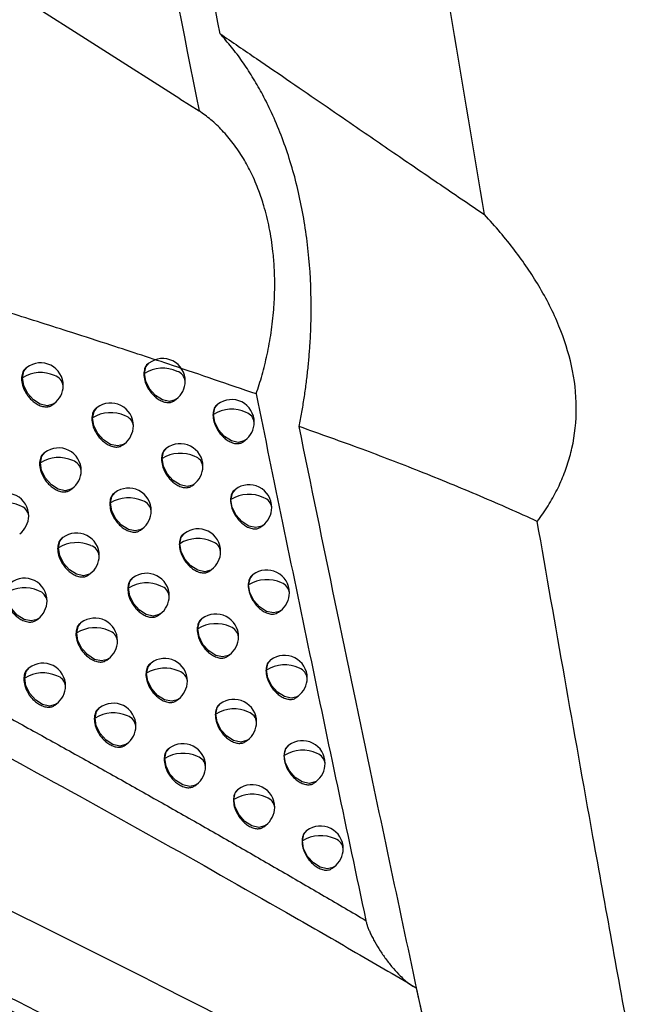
# Model space of a CAD drawing. Header units: millimetres. Extents: x 25 to 1229, y -261 to 1180.
# Tile 30 of 224: x 941 to 955, y -73 to -51. Entities that reach past the tile are written whole.
import ezdxf

# ---------------------------------------------------------------- set-up
doc = ezdxf.new("R2010")
doc.units = ezdxf.units.MM

msp = doc.modelspace()

# ---------------------------------------------------------------- linework, layer by layer
at = {"color": 7, "linetype": 'Continuous', "lineweight": 25}
for p, q in [((944.436, -53.231), (925.387, -41.12)), ((944.435, -53.232), (944.858, -53.5)), ((941.056, -59.17), (941.033, -59.188)), ((943.751, -59.074), (943.732, -59.088)), ((940.936, -59.413), (940.956, -59.398)), ((943.638, -59.311), (943.651, -59.301)), ((941.623, -59.996), (941.659, -59.968)), ((942.606, -60.057), (942.585, -60.073)), ((944.313, -59.903), (944.354, -59.872)), ((945.274, -59.981), (945.257, -59.994)), ((945.164, -60.216), (945.173, -60.208)), ((942.489, -60.297), (942.505, -60.285)), ((943.17, -60.885), (943.208, -60.856)), ((945.833, -60.812), (945.876, -60.779)), ((941.453, -61.049), (941.43, -61.066)), ((944.141, -60.955), (944.122, -60.969)), ((941.334, -61.291), (941.353, -61.276)), ((944.027, -61.192), (944.04, -61.183)), ((944.702, -61.785), (944.743, -61.754)), ((942.019, -61.875), (942.056, -61.847)), ((943, -61.938), (942.98, -61.954)), ((945.661, -61.864), (945.645, -61.877)), ((942.884, -62.177), (942.9, -62.165)), ((945.551, -62.098), (945.561, -62.092)), ((946.22, -62.695), (946.264, -62.662)), ((943.564, -62.766), (943.603, -62.736)), ((944.533, -62.838), (944.515, -62.852)), ((941.853, -62.929), (941.831, -62.946)), ((944.42, -63.074), (944.432, -63.065)), ((941.734, -63.17), (941.753, -63.156)), ((942.418, -63.755), (942.456, -63.727)), ((945.094, -63.667), (945.135, -63.636)), ((946.051, -63.748), (946.035, -63.76)), ((943.398, -63.82), (943.377, -63.835)), ((945.942, -63.982), (945.95, -63.976)), ((943.282, -64.058), (943.297, -64.047)), ((943.96, -64.648), (944, -64.618)), ((946.609, -64.58), (946.653, -64.546)), ((941.267, -64.752), (941.303, -64.726)), ((942.256, -64.81), (942.234, -64.826)), ((944.928, -64.721), (944.91, -64.735)), ((942.137, -65.051), (942.155, -65.037)), ((944.816, -64.957), (944.827, -64.948)), ((942.821, -65.636), (942.858, -65.608)), ((943.798, -65.702), (943.778, -65.717)), ((945.488, -65.551), (945.53, -65.519)), ((946.444, -65.633), (946.428, -65.645)), ((941.108, -65.807), (941.084, -65.825)), ((943.683, -65.941), (943.697, -65.93)), ((946.335, -65.867), (946.343, -65.861)), ((940.987, -66.05), (941.008, -66.035)), ((941.008, -66.035), (941.008, -66.034)), ((944.36, -66.531), (944.4, -66.501)), ((947.001, -66.466), (947.046, -66.431)), ((941.675, -66.633), (941.71, -66.605)), ((942.661, -66.692), (942.639, -66.708)), ((945.326, -66.606), (945.308, -66.619)), ((942.543, -66.932), (942.561, -66.919)), ((945.214, -66.841), (945.225, -66.833)), ((945.886, -67.436), (945.928, -67.404)), ((943.225, -67.518), (943.264, -67.49)), ((944.201, -67.586), (944.181, -67.601)), ((946.84, -67.519), (946.824, -67.531)), ((944.086, -67.824), (944.1, -67.813)), ((946.732, -67.752), (946.739, -67.747)), ((947.397, -68.352), (947.442, -68.317)), ((944.763, -68.415), (944.803, -68.384)), ((945.726, -68.491), (945.709, -68.504)), ((945.615, -68.726), (945.626, -68.718)), ((946.286, -69.321), (946.329, -69.289)), ((947.238, -69.406), (947.223, -69.417)), ((947.131, -69.639), (947.138, -69.633)), ((947.795, -70.239), (947.841, -70.204))]:
    msp.add_line(p, q, dxfattribs=at)
at = {"color": 7, "linetype": 'Continuous', "lineweight": 25, "flags": 128}
for points in [[(940.956, -59.397), (940.989, -59.253), (941.056, -59.17)], [(943.651, -59.301), (943.684, -59.156), (943.751, -59.074)], [(940.956, -59.398), (940.956, -59.398), (940.956, -59.398), (940.956, -59.398), (940.956, -59.397), (940.956, -59.397), (940.956, -59.397), (940.956, -59.397), (940.956, -59.397)], [(941.659, -59.968), (941.638, -59.983), (941.507, -60.016), (941.352, -59.982), (941.199, -59.885), (941.07, -59.739), (940.985, -59.568), (940.956, -59.398)], [(944.354, -59.872), (944.333, -59.886), (944.201, -59.92), (944.047, -59.885), (943.894, -59.788), (943.765, -59.643), (943.68, -59.472), (943.651, -59.301)], [(942.505, -60.284), (942.538, -60.14), (942.606, -60.057)], [(945.173, -60.208), (945.206, -60.064), (945.274, -59.981)], [(945.876, -60.779), (945.855, -60.793), (945.724, -60.827), (945.57, -60.793), (945.417, -60.695), (945.287, -60.55), (945.202, -60.379), (945.173, -60.208)], [(942.505, -60.285), (942.505, -60.285), (942.505, -60.285), (942.505, -60.285), (942.505, -60.285), (942.505, -60.284), (942.505, -60.284), (942.505, -60.284), (942.505, -60.284)], [(943.208, -60.856), (943.187, -60.87), (943.056, -60.903), (942.902, -60.869), (942.748, -60.772), (942.619, -60.626), (942.534, -60.455), (942.505, -60.285)], [(941.353, -61.276), (941.386, -61.131), (941.453, -61.049)], [(944.04, -61.182), (944.073, -61.038), (944.141, -60.955)], [(941.353, -61.276), (941.353, -61.276), (941.353, -61.276), (941.353, -61.276), (941.353, -61.276), (941.353, -61.276), (941.353, -61.276), (941.353, -61.276), (941.353, -61.276)], [(942.056, -61.847), (942.035, -61.861), (941.903, -61.895), (941.749, -61.86), (941.596, -61.763), (941.467, -61.618), (941.382, -61.447), (941.353, -61.276)], [(944.743, -61.754), (944.722, -61.768), (944.591, -61.801), (944.437, -61.767), (944.283, -61.67), (944.154, -61.524), (944.069, -61.353), (944.04, -61.183)], [(942.9, -62.165), (942.932, -62.02), (943, -61.938)], [(945.561, -62.091), (945.593, -61.947), (945.661, -61.864)], [(943.603, -62.736), (943.582, -62.75), (943.45, -62.784), (943.296, -62.749), (943.143, -62.652), (943.014, -62.507), (942.928, -62.336), (942.9, -62.165)], [(946.264, -62.662), (946.242, -62.677), (946.111, -62.71), (945.957, -62.676), (945.804, -62.578), (945.674, -62.433), (945.589, -62.262), (945.561, -62.092)], [(944.432, -63.065), (944.465, -62.92), (944.533, -62.838)], [(941.753, -63.156), (941.785, -63.011), (941.853, -62.929)], [(945.135, -63.636), (945.114, -63.65), (944.983, -63.684), (944.829, -63.649), (944.675, -63.552), (944.546, -63.407), (944.461, -63.236), (944.432, -63.065)], [(941.753, -63.156), (941.753, -63.156), (941.753, -63.156), (941.753, -63.156), (941.753, -63.156), (941.753, -63.156), (941.753, -63.156), (941.753, -63.156), (941.753, -63.156)], [(942.456, -63.727), (942.435, -63.741), (942.303, -63.775), (942.149, -63.74), (941.996, -63.643), (941.867, -63.498), (941.781, -63.327), (941.753, -63.156)], [(945.95, -63.975), (945.983, -63.831), (946.051, -63.748)], [(943.297, -64.047), (943.33, -63.902), (943.398, -63.82)], [(946.653, -64.546), (946.632, -64.561), (946.501, -64.594), (946.347, -64.56), (946.194, -64.462), (946.064, -64.317), (945.979, -64.146), (945.95, -63.976)], [(941.303, -64.726), (941.282, -64.74), (941.15, -64.773), (940.996, -64.739), (940.843, -64.642), (940.713, -64.497), (940.628, -64.326), (940.6, -64.155)], [(944, -64.618), (943.979, -64.632), (943.847, -64.665), (943.693, -64.631), (943.54, -64.534), (943.411, -64.389), (943.326, -64.218), (943.297, -64.047)], [(942.155, -65.037), (942.188, -64.892), (942.256, -64.81)], [(944.827, -64.948), (944.86, -64.804), (944.928, -64.721)], [(942.155, -65.037), (942.155, -65.037), (942.155, -65.037), (942.155, -65.037), (942.155, -65.037), (942.155, -65.037), (942.155, -65.037), (942.155, -65.037), (942.155, -65.037)], [(942.858, -65.608), (942.837, -65.622), (942.706, -65.655), (942.552, -65.621), (942.398, -65.524), (942.269, -65.379), (942.184, -65.208), (942.155, -65.037)], [(945.53, -65.519), (945.509, -65.533), (945.378, -65.567), (945.224, -65.533), (945.07, -65.435), (944.941, -65.29), (944.856, -65.119), (944.827, -64.948)], [(943.697, -65.929), (943.73, -65.785), (943.798, -65.702)], [(946.343, -65.86), (946.376, -65.716), (946.444, -65.633)], [(941.008, -66.034), (941.04, -65.89), (941.108, -65.807)], [(944.4, -66.501), (944.379, -66.515), (944.248, -66.548), (944.093, -66.514), (943.94, -66.417), (943.811, -66.271), (943.726, -66.1), (943.697, -65.93)], [(947.046, -66.431), (947.025, -66.446), (946.894, -66.479), (946.74, -66.445), (946.586, -66.347), (946.457, -66.202), (946.372, -66.031), (946.343, -65.861)], [(941.71, -66.605), (941.69, -66.62), (941.558, -66.653), (941.404, -66.619), (941.251, -66.522), (941.121, -66.376), (941.036, -66.205), (941.008, -66.035)], [(942.561, -66.919), (942.593, -66.774), (942.661, -66.692)], [(945.225, -66.833), (945.258, -66.688), (945.326, -66.606)], [(942.561, -66.919), (942.561, -66.919), (942.561, -66.919), (942.561, -66.919), (942.561, -66.919), (942.561, -66.919), (942.561, -66.919), (942.561, -66.919), (942.561, -66.919)], [(943.264, -67.49), (943.243, -67.504), (943.111, -67.537), (942.957, -67.503), (942.804, -67.406), (942.675, -67.261), (942.589, -67.09), (942.561, -66.919)], [(945.928, -67.404), (945.907, -67.418), (945.776, -67.451), (945.621, -67.417), (945.468, -67.32), (945.339, -67.175), (945.254, -67.004), (945.225, -66.833)], [(944.1, -67.813), (944.133, -67.668), (944.201, -67.586)], [(946.739, -67.746), (946.772, -67.602), (946.84, -67.519)], [(944.803, -68.384), (944.782, -68.398), (944.651, -68.432), (944.496, -68.397), (944.343, -68.3), (944.214, -68.155), (944.129, -67.984), (944.1, -67.813)], [(947.442, -68.317), (947.421, -68.331), (947.29, -68.365), (947.135, -68.331), (946.982, -68.233), (946.853, -68.088), (946.768, -67.917), (946.739, -67.747)], [(945.626, -68.718), (945.658, -68.573), (945.726, -68.491)], [(946.329, -69.289), (946.308, -69.303), (946.176, -69.337), (946.022, -69.302), (945.869, -69.205), (945.74, -69.06), (945.654, -68.889), (945.626, -68.718)], [(947.138, -69.633), (947.171, -69.488), (947.238, -69.406)], [(947.841, -70.204), (947.82, -70.218), (947.688, -70.252), (947.534, -70.217), (947.381, -70.12), (947.252, -69.975), (947.166, -69.804), (947.138, -69.633)]]:
    msp.add_lwpolyline(points, dxfattribs=at)
at = {"color": 7, "linetype": 'Continuous', "lineweight": 25}
for centre, radius, start, end in [((941.358, -59.569), 0.5, 359.4302, 127.0492), ((944.053, -59.944), 0.758, 65.1021, 122.0614), ((944.053, -59.473), 0.5, 359.5096, 127.0492), ((941.358, -60.043), 0.76, 65.8651, 121.9201), ((941.592, -59.605), 0.267, 6.5241, 73.3501), ((944.072, -59.307), 0.421, 179.2355, 179.2705), ((944.292, -59.505), 0.262, 6.0982, 72.078), ((941.358, -59.569), 0.5, 307.0492, 359.4302), ((944.053, -59.473), 0.5, 307.0492, 359.5096), ((942.907, -60.456), 0.5, 359.468, 127.0492), ((945.575, -60.38), 0.5, 359.5656, 127.0492), ((942.908, -60.928), 0.759, 65.4507, 121.9895), ((943.144, -60.49), 0.264, 6.2892, 72.6654), ((945.576, -60.849), 0.757, 64.683, 122.1558), ((945.594, -60.214), 0.421, 179.2333, 179.2705), ((945.817, -60.411), 0.259, 5.876, 71.3622), ((942.907, -60.456), 0.5, 307.0492, 359.468), ((945.575, -60.38), 0.5, 307.0492, 359.5656), ((944.442, -61.354), 0.5, 359.5152, 127.0492), ((941.755, -61.448), 0.5, 359.4338, 127.0492), ((944.443, -61.825), 0.758, 65.0371, 122.0718), ((944.682, -61.386), 0.262, 6.0626, 71.9695), ((941.755, -61.921), 0.76, 65.7891, 121.9281), ((941.99, -61.483), 0.267, 6.4801, 73.2273), ((944.461, -61.188), 0.421, 179.2348, 179.2705), ((944.442, -61.354), 0.5, 307.0492, 359.5152), ((941.755, -61.448), 0.5, 307.0492, 359.4338), ((945.962, -62.263), 0.5, 359.5721, 127.0492), ((940.596, -62.448), 0.5, 359.4064, 127.0492), ((943.302, -62.337), 0.5, 359.4727, 127.0492), ((945.963, -62.732), 0.757, 64.6243, 122.1672), ((940.596, -62.922), 0.761, 66.1176, 121.8767), ((940.829, -62.484), 0.269, 6.67, 73.7648), ((943.302, -62.809), 0.759, 65.3808, 121.9989), ((943.321, -62.171), 0.421, 179.238, 179.2705), ((943.539, -62.37), 0.264, 6.2499, 72.5504), ((945.981, -62.097), 0.421, 179.233, 179.2705), ((946.204, -62.294), 0.259, 5.8451, 71.2622), ((943.302, -62.337), 0.5, 307.0492, 359.4727), ((945.962, -62.263), 0.5, 307.0492, 359.5721), ((940.596, -62.448), 0.5, 307.0492, 359.4064), ((942.154, -63.328), 0.5, 359.4376, 127.0492), ((944.834, -63.237), 0.5, 359.5209, 127.0492), ((942.155, -63.801), 0.76, 65.7144, 121.9364), ((944.835, -63.707), 0.758, 64.9733, 122.0823), ((944.853, -63.07), 0.421, 179.2342, 179.2705), ((945.074, -63.269), 0.261, 6.0279, 71.8627), ((942.39, -63.363), 0.266, 6.4371, 73.1063), ((944.834, -63.237), 0.5, 307.0492, 359.5209), ((942.154, -63.328), 0.5, 307.0492, 359.4376), ((943.699, -64.219), 0.5, 359.4777, 127.0492), ((946.352, -64.147), 0.5, 359.5787, 127.0492), ((941.001, -64.327), 0.5, 359.4092, 127.0492), ((943.699, -64.69), 0.759, 65.3121, 122.0085), ((946.353, -64.616), 0.757, 64.5665, 122.1786), ((946.371, -63.981), 0.421, 179.2328, 179.2705), ((946.595, -64.177), 0.259, 5.8149, 71.1638), ((941.001, -64.801), 0.761, 66.0384, 121.8837), ((941.235, -64.363), 0.268, 6.6234, 73.6382), ((943.718, -64.052), 0.421, 179.2371, 179.2705), ((943.937, -64.252), 0.263, 6.2114, 72.4372), ((946.352, -64.147), 0.5, 307.0492, 359.5787), ((941.001, -64.327), 0.5, 307.0492, 359.4092), ((943.699, -64.219), 0.5, 307.0492, 359.4777), ((945.229, -65.12), 0.5, 359.5269, 127.0492), ((942.557, -65.209), 0.5, 359.4417, 127.0492), ((945.23, -65.59), 0.758, 64.9106, 122.0931), ((942.557, -65.682), 0.76, 65.6411, 121.9449), ((942.793, -65.243), 0.266, 6.395, 72.987), ((945.248, -64.954), 0.421, 179.2336, 179.2705), ((945.469, -65.152), 0.261, 5.9939, 71.7574), ((942.557, -65.209), 0.5, 307.0492, 359.4417), ((945.229, -65.12), 0.5, 307.0492, 359.5269), ((941.409, -66.206), 0.5, 359.4124, 127.0492), ((944.099, -66.101), 0.5, 359.4828, 127.0492), ((946.745, -66.032), 0.5, 359.5855, 127.0492), ((941.409, -66.68), 0.761, 65.9606, 121.8911), ((944.099, -66.573), 0.759, 65.2446, 122.0183), ((944.118, -65.935), 0.421, 179.2362, 179.2705), ((944.337, -66.134), 0.263, 6.1738, 72.3255), ((946.746, -66.5), 0.756, 64.5099, 122.1903), ((946.764, -65.866), 0.421, 179.2326, 179.2705), ((946.988, -66.062), 0.258, 5.7855, 71.0668), ((941.643, -66.242), 0.268, 6.5778, 73.5133), ((944.099, -66.101), 0.5, 307.0492, 359.4828), ((946.745, -66.032), 0.5, 307.0492, 359.5855), ((941.409, -66.206), 0.5, 307.0492, 359.4124), ((945.627, -67.005), 0.5, 359.5329, 127.0492), ((942.963, -67.563), 0.76, 65.5691, 121.9538), ((942.962, -67.091), 0.5, 359.446, 127.0492), ((945.628, -67.474), 0.758, 64.849, 122.104), ((945.868, -67.036), 0.261, 5.9608, 71.6537), ((943.199, -67.125), 0.265, 6.3538, 72.8694), ((945.646, -66.838), 0.421, 179.2331, 179.2705), ((945.627, -67.005), 0.5, 307.0492, 359.5329), ((942.962, -67.091), 0.5, 307.0492, 359.446), ((947.141, -67.918), 0.5, 359.5924, 127.0492), ((944.502, -67.985), 0.5, 359.4881, 127.0492), ((947.142, -68.386), 0.756, 64.4542, 122.202), ((944.502, -68.456), 0.759, 65.1784, 122.0284), ((944.521, -67.819), 0.421, 179.2354, 179.2705), ((944.741, -68.018), 0.263, 6.1371, 72.2155), ((947.16, -67.752), 0.421, 179.2325, 179.2705), ((947.384, -67.948), 0.258, 5.7567, 70.9713), ((944.502, -67.985), 0.5, 307.0492, 359.4881), ((947.141, -67.918), 0.5, 307.0492, 359.5924), ((946.027, -68.89), 0.5, 359.5392, 127.0492), ((946.028, -69.359), 0.757, 64.7885, 122.1151), ((946.046, -68.724), 0.421, 179.2327, 179.2705), ((946.269, -68.921), 0.26, 5.9285, 71.5515), ((946.027, -68.89), 0.5, 307.0492, 359.5392), ((947.54, -69.805), 0.5, 359.5994, 127.0492), ((947.541, -70.273), 0.756, 64.3995, 122.2139), ((947.559, -69.639), 0.421, 179.2324, 179.2705), ((947.783, -69.834), 0.258, 5.7287, 70.8772), ((947.54, -69.805), 0.5, 307.0492, 359.5994)]:
    msp.add_arc(centre, radius, start, end, dxfattribs=at)
for points in [[(952.096, -32.173), (984.48, -50.619), (1016.865, -69.093), (1049.248, -87.614)], [(942.819, -43.029), (943.483, -46.513), (944.163, -50.004), (944.858, -53.5)], [(945.321, -51.793), (944.803, -49.174), (944.294, -46.558), (943.793, -43.944)], [(951.16, -55.792), (950.683, -52.973), (950.215, -50.158), (949.755, -47.345)], [(950.351, -76.164), (940.891, -71.054), (930.914, -66.357), (920.486, -62.104)], [(942.985, -74.554), (935.816, -70.845), (928.375, -67.379), (920.663, -64.157)]]:
    msp.add_open_spline(points, degree=3, dxfattribs=at)
for points, knots in [([(1049.003, -88.145), (1044.145, -85.362), (1034.218, -79.675), (1019.008, -70.972), (1003.162, -61.911), (986.679, -52.494), (969.56, -42.719), (957.934, -36.088), (952.016, -32.711)], [0, 0, 0, 0, 0.150278, 0.307111, 0.4705, 0.640444, 0.816944, 1, 1, 1, 1]), ([(947.066, -60.476), (947.086, -60.371), (947.127, -60.162), (947.179, -59.849), (947.223, -59.535), (947.26, -59.222), (947.29, -58.91), (947.311, -58.598), (947.326, -58.287), (947.339, -57.667), (947.304, -56.749), (947.134, -55.577), (946.848, -54.474), (946.527, -53.662), (946.243, -53.099), (946.036, -52.741), (945.814, -52.404), (945.577, -52.086), (945.406, -51.891), (945.321, -51.793)], [0, 0, 0, 0, 0.031321, 0.06254, 0.09369, 0.124806, 0.155921, 0.18707, 0.218285, 0.249602, 0.374508, 0.499443, 0.624473, 0.749584, 0.799792, 0.849797, 0.899738, 0.949759, 1, 1, 1, 1]), ([(945.321, -51.793), (945.589, -51.977), (946.113, -52.334), (946.872, -52.855), (947.585, -53.345), (948.385, -53.895), (949.268, -54.501), (950.232, -55.161), (950.856, -55.585), (951.16, -55.792)], [0, 0, 0, 0, 0.13576, 0.264367, 0.385789, 0.499995, 0.674192, 0.840873, 1, 1, 1, 1]), ([(946.117, -59.756), (946.14, -59.688), (946.187, -59.548), (946.25, -59.333), (946.309, -59.11), (946.362, -58.88), (946.41, -58.642), (946.45, -58.397), (946.484, -58.146), (946.514, -57.829), (946.533, -57.431), (946.525, -57.002), (946.487, -56.543), (946.416, -56.083), (946.306, -55.638), (946.172, -55.238), (946.022, -54.886), (945.832, -54.535), (945.618, -54.217), (945.376, -53.931), (945.124, -53.691), (944.946, -53.562), (944.858, -53.5)], [0, 0, 0, 0, 0.0283251, 0.057484, 0.0874779, 0.1183079, 0.1499757, 0.1824838, 0.2158365, 0.2500267, 0.3088003, 0.3754221, 0.4245843, 0.5000111, 0.5726232, 0.6254266, 0.6902326, 0.7499967, 0.8167994, 0.8806942, 0.9417773, 1, 1, 1, 1]), ([(946.117, -59.756), (945.504, -59.545), (944.443, -59.18), (943.082, -58.732), (941.888, -58.347), (940.689, -57.966), (939.347, -57.546), (937.977, -57.123), (935.746, -56.44), (932.854, -55.568), (930.383, -54.813), (929.288, -54.478)], [0, 0, 0, 0, 0.115311, 0.199345, 0.251878, 0.334658, 0.41794, 0.494388, 0.580053, 0.813794, 1, 1, 1, 1]), ([(952.325, -62.573), (952.366, -62.516), (952.449, -62.403), (952.563, -62.229), (952.667, -62.053), (952.762, -61.875), (952.847, -61.694), (952.923, -61.511), (952.989, -61.327), (953.045, -61.141), (953.149, -60.726), (953.22, -60.055), (953.113, -59.14), (952.822, -58.232), (952.459, -57.516), (952.108, -56.966), (951.825, -56.572), (951.509, -56.178), (951.278, -55.922), (951.16, -55.792)], [0, 0, 0, 0, 0.029127, 0.057857, 0.086222, 0.114255, 0.141988, 0.169455, 0.196691, 0.22373, 0.250608, 0.37479, 0.500547, 0.622066, 0.750892, 0.810056, 0.871229, 0.934513, 1, 1, 1, 1]), ([(943.733, -59.09), (943.73, -59.092), (943.693, -59.114), (943.65, -59.185), (943.642, -59.272), (943.638, -59.311)], [0, 0, 0, 0, 0.0605521, 0.5716951, 1, 1, 1, 1]), ([(941.034, -59.189), (941.031, -59.191), (940.993, -59.213), (940.95, -59.285), (940.94, -59.373), (940.936, -59.413)], [0, 0, 0, 0, 0.0510555, 0.5645553, 1, 1, 1, 1]), ([(943.638, -59.311), (943.641, -59.36), (943.65, -59.461), (943.711, -59.602), (943.784, -59.711), (943.853, -59.789), (943.933, -59.858), (944.024, -59.913), (944.119, -59.945), (944.207, -59.948), (944.271, -59.932), (944.301, -59.909), (944.312, -59.901)], [0, 0, 0, 0, 0.138492, 0.291882, 0.374578, 0.461054, 0.551311, 0.645351, 0.753825, 0.854428, 0.947153, 1, 1, 1, 1]), ([(926.489, -59.541), (926.85, -59.719), (927.571, -60.073), (928.646, -60.608), (929.713, -61.143), (930.774, -61.679), (931.826, -62.216), (932.871, -62.754), (933.909, -63.292), (934.939, -63.83), (935.962, -64.37), (936.976, -64.909), (937.983, -65.449), (938.983, -65.989), (939.974, -66.53), (940.958, -67.07), (941.933, -67.611), (942.901, -68.151), (943.861, -68.692), (944.813, -69.232), (945.756, -69.772), (946.692, -70.311), (947.62, -70.851), (948.233, -71.21), (948.539, -71.39)], [0, 0, 0, 0, 0.0466296, 0.0931563, 0.1395786, 0.1858954, 0.2321052, 0.2782067, 0.3241986, 0.3700794, 0.415848, 0.4615028, 0.5070425, 0.5524659, 0.5977715, 0.6429579, 0.6880239, 0.7329681, 0.7777891, 0.8224856, 0.8670562, 0.9114998, 0.9558148, 1, 1, 1, 1]), ([(940.936, -59.413), (940.94, -59.462), (940.948, -59.565), (941.013, -59.706), (941.087, -59.814), (941.157, -59.891), (941.237, -59.957), (941.33, -60.01), (941.427, -60.041), (941.518, -60.042), (941.583, -60.025), (941.612, -60.002), (941.621, -59.994)], [0, 0, 0, 0, 0.141678, 0.296157, 0.378603, 0.464291, 0.553221, 0.645392, 0.756629, 0.859214, 0.953138, 1, 1, 1, 1]), ([(946.117, -59.756), (946.311, -60.706), (946.702, -62.618), (947.3, -65.507), (947.912, -68.435), (948.329, -70.401), (948.539, -71.39)], [0, 0, 0, 0, 0.245214, 0.493618, 0.745214, 1, 1, 1, 1]), ([(925.401, -59.944), (925.938, -60.205), (926.47, -60.463), (927.532, -60.984), (928.061, -61.245), (929.644, -62.031), (930.692, -62.558), (933.815, -64.146), (935.868, -65.216), (939.916, -67.377), (941.908, -68.465), (944.848, -70.111), (945.821, -70.662), (947.267, -71.491), (947.747, -71.768), (948.703, -72.322), (949.177, -72.599), (949.652, -72.878)], [0, 0, 0, 0, 0.0625, 0.0625, 0.125, 0.125, 0.25, 0.25, 0.5, 0.5, 0.75, 0.75, 0.875, 0.875, 0.9375, 0.9375, 1, 1, 1, 1]), ([(945.258, -59.995), (945.254, -59.998), (945.218, -60.019), (945.176, -60.09), (945.168, -60.177), (945.164, -60.216)], [0, 0, 0, 0, 0.064372, 0.574579, 1, 1, 1, 1]), ([(942.586, -60.075), (942.582, -60.077), (942.545, -60.099), (942.502, -60.17), (942.493, -60.257), (942.489, -60.297)], [0, 0, 0, 0, 0.056822, 0.568886, 1, 1, 1, 1]), ([(945.164, -60.216), (945.168, -60.264), (945.176, -60.365), (945.236, -60.506), (945.308, -60.615), (945.377, -60.695), (945.456, -60.764), (945.546, -60.819), (945.64, -60.852), (945.727, -60.856), (945.791, -60.841), (945.821, -60.818), (945.832, -60.81)], [0, 0, 0, 0, 0.137721, 0.290837, 0.373588, 0.460252, 0.550831, 0.645328, 0.753235, 0.853429, 0.945903, 1, 1, 1, 1]), ([(942.489, -60.297), (942.493, -60.346), (942.501, -60.448), (942.564, -60.588), (942.637, -60.697), (942.706, -60.775), (942.787, -60.842), (942.878, -60.896), (942.974, -60.928), (943.063, -60.93), (943.128, -60.914), (943.158, -60.891), (943.168, -60.883)], [0, 0, 0, 0, 0.139438, 0.293156, 0.375779, 0.462022, 0.551885, 0.645368, 0.754599, 0.855746, 0.948801, 1, 1, 1, 1]), ([(950.359, -76.13), (950.205, -75.414), (949.641, -72.8), (948.806, -68.874), (947.866, -64.373), (947.331, -61.768), (947.066, -60.476)], [0, 0, 0, 0, 0.136934, 0.50001, 0.751916, 1, 1, 1, 1]), ([(952.325, -62.573), (952.119, -62.479), (951.701, -62.289), (951.06, -62.012), (950.398, -61.734), (949.531, -61.385), (948.421, -60.958), (947.532, -60.642), (947.066, -60.476)], [0, 0, 0, 0, 0.119428, 0.242555, 0.369412, 0.500034, 0.738275, 1, 1, 1, 1]), ([(941.431, -61.068), (941.428, -61.07), (941.391, -61.092), (941.347, -61.163), (941.338, -61.251), (941.334, -61.291)], [0, 0, 0, 0, 0.052218, 0.565428, 1, 1, 1, 1]), ([(944.123, -60.971), (944.119, -60.973), (944.082, -60.995), (944.04, -61.066), (944.031, -61.153), (944.027, -61.192)], [0, 0, 0, 0, 0.061175, 0.572165, 1, 1, 1, 1]), ([(941.334, -61.291), (941.338, -61.34), (941.346, -61.443), (941.41, -61.584), (941.484, -61.692), (941.554, -61.769), (941.634, -61.835), (941.726, -61.889), (941.823, -61.92), (941.914, -61.921), (941.979, -61.904), (942.008, -61.881), (942.018, -61.873)], [0, 0, 0, 0, 0.140986, 0.295231, 0.377733, 0.463592, 0.55281, 0.645386, 0.755963, 0.858075, 0.951714, 1, 1, 1, 1]), ([(944.027, -61.192), (944.031, -61.24), (944.039, -61.342), (944.101, -61.483), (944.173, -61.592), (944.242, -61.67), (944.322, -61.739), (944.413, -61.794), (944.508, -61.826), (944.595, -61.829), (944.66, -61.814), (944.69, -61.791), (944.7, -61.783)], [0, 0, 0, 0, 0.138247, 0.291552, 0.374267, 0.460803, 0.551162, 0.645346, 0.753613, 0.854067, 0.946702, 1, 1, 1, 1]), ([(942.981, -61.955), (942.977, -61.957), (942.94, -61.979), (942.897, -62.051), (942.888, -62.138), (942.884, -62.177)], [0, 0, 0, 0, 0.057588, 0.569463, 1, 1, 1, 1]), ([(945.646, -61.878), (945.642, -61.881), (945.605, -61.902), (945.564, -61.973), (945.555, -62.059), (945.551, -62.098)], [0, 0, 0, 0, 0.064906, 0.574982, 1, 1, 1, 1]), ([(942.884, -62.177), (942.888, -62.226), (942.896, -62.328), (942.958, -62.468), (943.031, -62.577), (943.101, -62.655), (943.181, -62.723), (943.273, -62.777), (943.368, -62.809), (943.457, -62.811), (943.522, -62.795), (943.551, -62.772), (943.562, -62.764)], [0, 0, 0, 0, 0.139066, 0.292658, 0.375311, 0.461645, 0.551662, 0.645363, 0.754266, 0.855178, 0.94809, 1, 1, 1, 1]), ([(945.551, -62.098), (945.555, -62.146), (945.563, -62.248), (945.624, -62.388), (945.695, -62.498), (945.764, -62.577), (945.843, -62.647), (945.933, -62.702), (946.027, -62.735), (946.114, -62.739), (946.178, -62.724), (946.207, -62.702), (946.218, -62.693)], [0, 0, 0, 0, 0.137567, 0.290628, 0.373391, 0.460093, 0.550736, 0.645324, 0.753108, 0.853213, 0.945633, 1, 1, 1, 1]), ([(955.25, -78.836), (955.227, -78.71), (955.18, -78.456), (955.086, -77.95), (954.946, -77.19), (954.707, -75.892), (954.232, -73.298), (953.62, -69.914), (952.932, -66.044), (952.526, -63.725), (952.325, -62.573)], [0, 0, 0, 0, 0.023324, 0.046648, 0.093296, 0.163268, 0.285719, 0.571437, 0.787175, 1, 1, 1, 1]), ([(944.516, -62.853), (944.512, -62.855), (944.475, -62.877), (944.433, -62.948), (944.424, -63.035), (944.42, -63.074)], [0, 0, 0, 0, 0.06178, 0.572621, 1, 1, 1, 1]), ([(941.832, -62.947), (941.828, -62.949), (941.791, -62.971), (941.747, -63.043), (941.738, -63.13), (941.734, -63.17)], [0, 0, 0, 0, 0.053276, 0.566222, 1, 1, 1, 1]), ([(944.42, -63.074), (944.424, -63.122), (944.432, -63.224), (944.493, -63.364), (944.565, -63.473), (944.634, -63.552), (944.714, -63.621), (944.805, -63.676), (944.899, -63.709), (944.987, -63.712), (945.052, -63.697), (945.081, -63.674), (945.092, -63.665)], [0, 0, 0, 0, 0.138024, 0.291253, 0.373985, 0.460576, 0.551027, 0.645342, 0.753423, 0.853744, 0.946298, 1, 1, 1, 1]), ([(941.734, -63.17), (941.738, -63.219), (941.746, -63.322), (941.81, -63.463), (941.883, -63.57), (941.953, -63.648), (942.034, -63.714), (942.126, -63.768), (942.223, -63.799), (942.312, -63.801), (942.378, -63.784), (942.407, -63.761), (942.417, -63.753)], [0, 0, 0, 0, 0.140387, 0.29443, 0.376979, 0.462987, 0.552454, 0.64538, 0.755399, 0.857113, 0.95051, 1, 1, 1, 1]), ([(946.579, -76.13), (946.062, -75.857), (945.54, -75.583), (944.496, -75.039), (943.972, -74.768), (942.395, -73.959), (939.224, -72.356), (933.848, -69.76), (928.356, -67.267), (924.454, -65.577), (922.77, -64.865), (921.926, -64.511), (921.644, -64.393), (921.08, -64.158), (920.795, -64.04), (920.515, -63.924)], [0, 0, 0, 0, 0.0625, 0.0625, 0.125, 0.125, 0.25, 0.5, 0.75, 0.875, 0.9375, 0.9375, 0.96875, 0.96875, 1, 1, 1, 1]), ([(943.378, -63.836), (943.374, -63.839), (943.337, -63.86), (943.295, -63.932), (943.286, -64.019), (943.282, -64.058)], [0, 0, 0, 0, 0.058318, 0.570013, 1, 1, 1, 1]), ([(946.036, -63.762), (946.032, -63.764), (945.995, -63.786), (945.954, -63.857), (945.946, -63.943), (945.942, -63.982)], [0, 0, 0, 0, 0.065431, 0.575379, 1, 1, 1, 1]), ([(940.578, -64.171), (940.582, -64.221), (940.591, -64.325), (940.656, -64.466), (940.73, -64.573), (940.8, -64.649), (940.881, -64.714), (940.974, -64.767), (941.072, -64.798), (941.163, -64.798), (941.228, -64.781), (941.256, -64.758), (941.266, -64.75)], [0, 0, 0, 0, 0.142661, 0.297473, 0.37984, 0.465284, 0.553804, 0.645401, 0.757507, 0.860715, 0.955014, 1, 1, 1, 1]), ([(943.282, -64.058), (943.286, -64.107), (943.294, -64.209), (943.356, -64.349), (943.429, -64.458), (943.498, -64.536), (943.578, -64.604), (943.67, -64.658), (943.765, -64.69), (943.853, -64.693), (943.919, -64.677), (943.948, -64.654), (943.959, -64.646)], [0, 0, 0, 0, 0.138735, 0.292213, 0.374892, 0.461308, 0.551464, 0.645358, 0.753973, 0.854678, 0.947466, 1, 1, 1, 1]), ([(945.942, -63.982), (945.946, -64.03), (945.954, -64.131), (946.014, -64.272), (946.085, -64.382), (946.154, -64.461), (946.233, -64.531), (946.325, -64.587), (946.418, -64.619), (946.521, -64.627), (946.576, -64.597), (946.608, -64.579)], [0, 0, 0, 0, 0.137487, 0.290567, 0.373377, 0.460152, 0.550894, 0.645609, 0.756986, 0.854288, 1, 1, 1, 1]), ([(942.235, -64.828), (942.231, -64.83), (942.194, -64.852), (942.151, -64.923), (942.141, -65.011), (942.137, -65.051)], [0, 0, 0, 0, 0.0542489, 0.5669531, 1, 1, 1, 1]), ([(944.911, -64.736), (944.907, -64.739), (944.87, -64.76), (944.828, -64.832), (944.82, -64.918), (944.816, -64.957)], [0, 0, 0, 0, 0.0623688, 0.5730658, 1, 1, 1, 1]), ([(942.137, -65.051), (942.141, -65.099), (942.149, -65.202), (942.212, -65.342), (942.286, -65.45), (942.356, -65.528), (942.436, -65.595), (942.528, -65.649), (942.625, -65.68), (942.714, -65.682), (942.779, -65.666), (942.809, -65.642), (942.819, -65.634)], [0, 0, 0, 0, 0.139865, 0.293731, 0.376322, 0.46246, 0.552144, 0.645374, 0.754918, 0.856291, 0.949483, 1, 1, 1, 1]), ([(944.816, -64.957), (944.819, -65.005), (944.827, -65.107), (944.888, -65.247), (944.96, -65.356), (945.029, -65.436), (945.109, -65.504), (945.2, -65.56), (945.294, -65.592), (945.381, -65.596), (945.446, -65.58), (945.476, -65.558), (945.487, -65.549)], [0, 0, 0, 0, 0.137822, 0.290981, 0.373728, 0.460369, 0.550904, 0.645338, 0.753253, 0.853455, 0.945936, 1, 1, 1, 1]), ([(946.429, -65.647), (946.425, -65.649), (946.389, -65.671), (946.347, -65.742), (946.339, -65.828), (946.335, -65.867)], [0, 0, 0, 0, 0.065948, 0.57577, 1, 1, 1, 1]), ([(941.085, -65.827), (941.082, -65.829), (941.044, -65.85), (941, -65.922), (940.991, -66.01), (940.987, -66.05)], [0, 0, 0, 0, 0.048969, 0.562992, 1, 1, 1, 1]), ([(943.779, -65.719), (943.775, -65.721), (943.738, -65.743), (943.695, -65.814), (943.687, -65.901), (943.683, -65.941)], [0, 0, 0, 0, 0.059017, 0.570539, 1, 1, 1, 1]), ([(946.335, -65.867), (946.339, -65.915), (946.347, -66.016), (946.407, -66.156), (946.479, -66.266), (946.547, -66.346), (946.626, -66.415), (946.718, -66.472), (946.811, -66.505), (946.903, -66.509), (946.965, -66.494), (946.994, -66.469), (947, -66.464)], [0, 0, 0, 0, 0.137313, 0.290297, 0.373091, 0.459869, 0.550637, 0.645398, 0.7593, 0.8512, 0.968467, 1, 1, 1, 1]), ([(940.987, -66.05), (940.991, -66.1), (940.999, -66.203), (941.064, -66.344), (941.138, -66.452), (941.208, -66.528), (941.288, -66.594), (941.381, -66.647), (941.479, -66.678), (941.57, -66.679), (941.635, -66.661), (941.664, -66.638), (941.673, -66.63)], [0, 0, 0, 0, 0.141763, 0.296273, 0.378712, 0.464379, 0.553273, 0.645393, 0.756625, 0.859207, 0.953129, 1, 1, 1, 1]), ([(943.683, -65.941), (943.686, -65.989), (943.694, -66.091), (943.756, -66.231), (943.829, -66.34), (943.898, -66.418), (943.978, -66.486), (944.07, -66.541), (944.165, -66.573), (944.253, -66.576), (944.318, -66.56), (944.348, -66.537), (944.359, -66.529)], [0, 0, 0, 0, 0.138438, 0.291814, 0.374517, 0.461006, 0.551285, 0.645354, 0.753714, 0.854237, 0.946914, 1, 1, 1, 1]), ([(942.64, -66.709), (942.637, -66.711), (942.6, -66.733), (942.557, -66.805), (942.547, -66.892), (942.543, -66.932)], [0, 0, 0, 0, 0.0551533, 0.5676328, 1, 1, 1, 1]), ([(945.309, -66.62), (945.305, -66.623), (945.268, -66.644), (945.226, -66.716), (945.218, -66.802), (945.214, -66.841)], [0, 0, 0, 0, 0.0629437, 0.5734998, 1, 1, 1, 1]), ([(942.543, -66.932), (942.547, -66.981), (942.555, -67.083), (942.618, -67.223), (942.691, -67.331), (942.761, -67.409), (942.841, -67.477), (942.933, -67.531), (943.029, -67.562), (943.119, -67.564), (943.184, -67.548), (943.213, -67.525), (943.224, -67.516)], [0, 0, 0, 0, 0.139408, 0.293119, 0.375746, 0.461997, 0.551871, 0.645369, 0.754504, 0.855584, 0.948598, 1, 1, 1, 1]), ([(945.214, -66.841), (945.218, -66.889), (945.226, -66.991), (945.286, -67.131), (945.358, -67.24), (945.427, -67.32), (945.507, -67.389), (945.598, -67.444), (945.692, -67.476), (945.779, -67.48), (945.843, -67.465), (945.873, -67.442), (945.884, -67.434)], [0, 0, 0, 0, 0.137639, 0.290733, 0.373494, 0.46018, 0.550792, 0.645333, 0.7531, 0.853194, 0.94561, 1, 1, 1, 1]), ([(944.182, -67.602), (944.178, -67.604), (944.141, -67.626), (944.099, -67.698), (944.09, -67.784), (944.086, -67.824)], [0, 0, 0, 0, 0.059689, 0.571046, 1, 1, 1, 1]), ([(946.825, -67.532), (946.821, -67.535), (946.785, -67.557), (946.744, -67.627), (946.735, -67.713), (946.732, -67.752)], [0, 0, 0, 0, 0.066458, 0.576156, 1, 1, 1, 1]), ([(944.086, -67.824), (944.09, -67.872), (944.098, -67.974), (944.159, -68.114), (944.232, -68.223), (944.301, -68.302), (944.381, -68.37), (944.473, -68.425), (944.567, -68.457), (944.655, -68.46), (944.72, -68.444), (944.75, -68.421), (944.761, -68.413)], [0, 0, 0, 0, 0.138171, 0.291456, 0.374179, 0.460735, 0.551124, 0.645349, 0.753484, 0.853845, 0.946425, 1, 1, 1, 1]), ([(946.732, -67.752), (946.735, -67.8), (946.743, -67.901), (946.803, -68.042), (946.875, -68.152), (946.943, -68.232), (947.022, -68.301), (947.114, -68.358), (947.207, -68.391), (947.298, -68.395), (947.361, -68.38), (947.389, -68.355), (947.395, -68.35)], [0, 0, 0, 0, 0.137193, 0.290135, 0.372937, 0.459744, 0.550562, 0.645393, 0.759057, 0.850877, 0.968457, 1, 1, 1, 1]), ([(945.71, -68.505), (945.706, -68.508), (945.669, -68.53), (945.628, -68.601), (945.619, -68.687), (945.615, -68.726)], [0, 0, 0, 0, 0.063506, 0.573924, 1, 1, 1, 1]), ([(945.615, -68.726), (945.619, -68.774), (945.627, -68.875), (945.688, -69.016), (945.759, -69.125), (945.828, -69.205), (945.908, -69.274), (945.998, -69.329), (946.092, -69.362), (946.179, -69.366), (946.244, -69.351), (946.274, -69.328), (946.285, -69.319)], [0, 0, 0, 0, 0.137471, 0.290507, 0.373281, 0.460007, 0.550689, 0.645329, 0.752962, 0.85296, 0.945317, 1, 1, 1, 1]), ([(947.224, -69.419), (947.22, -69.421), (947.184, -69.443), (947.143, -69.514), (947.134, -69.6), (947.131, -69.639)], [0, 0, 0, 0, 0.0669616, 0.5765362, 1, 1, 1, 1]), ([(947.131, -69.639), (947.134, -69.687), (947.142, -69.788), (947.202, -69.928), (947.273, -70.038), (947.342, -70.118), (947.421, -70.188), (947.513, -70.245), (947.605, -70.278), (947.697, -70.282), (947.759, -70.267), (947.787, -70.242), (947.793, -70.237)], [0, 0, 0, 0, 0.137083, 0.289986, 0.372795, 0.459629, 0.550492, 0.645388, 0.758838, 0.850586, 0.968448, 1, 1, 1, 1]), ([(948.539, -71.39), (948.544, -71.412), (948.555, -71.46), (948.579, -71.531), (948.609, -71.607), (948.645, -71.688), (948.687, -71.774), (948.757, -71.902), (948.858, -72.07), (948.997, -72.267), (949.143, -72.452), (949.279, -72.599), (949.395, -72.709), (949.487, -72.785), (949.571, -72.843), (949.626, -72.867), (949.652, -72.878)], [0, 0, 0, 0, 0.0318212, 0.0674144, 0.106939, 0.150511, 0.198217, 0.2501229, 0.3715549, 0.4998966, 0.6281023, 0.7496071, 0.8263439, 0.8934307, 0.9511615, 1, 1, 1, 1]), ([(949.652, -72.878), (949.709, -73.15), (949.825, -73.693), (949.998, -74.501), (950.172, -75.315), (950.287, -75.86), (950.345, -76.138)], [0, 0, 0, 0, 0.249999, 0.499998, 0.74428, 1, 1, 1, 1])]:
    msp.add_open_spline(points, degree=3, knots=knots, dxfattribs=at)

doc.saveas('drawing.dxf')
